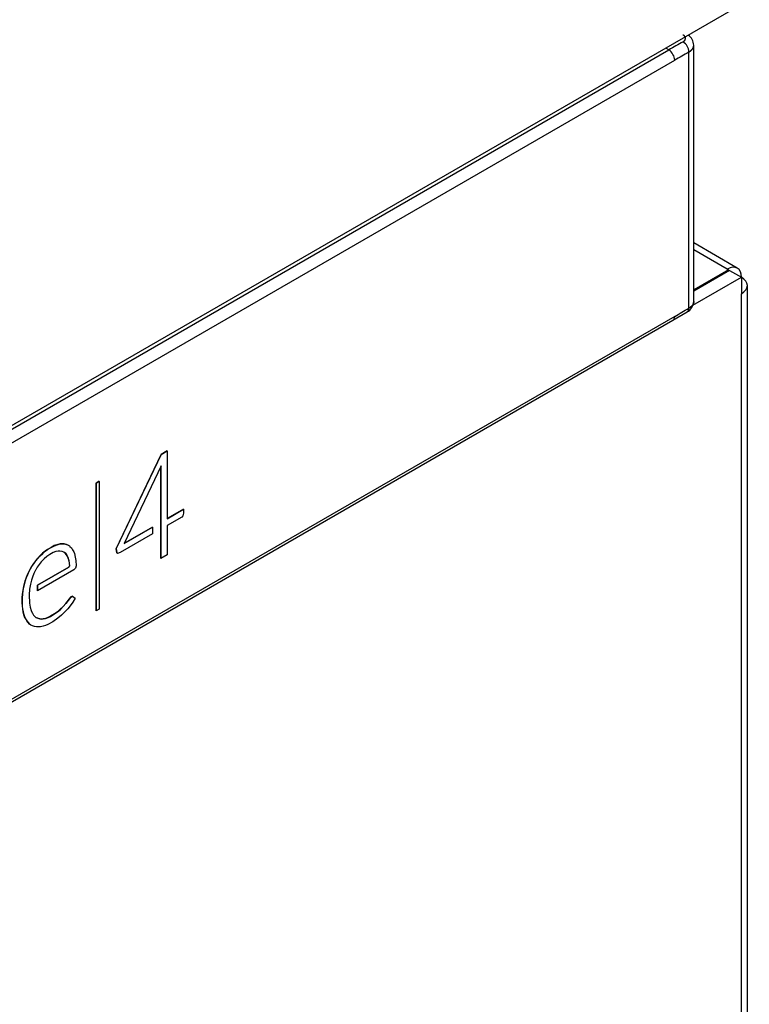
# Model space of a CAD drawing. Header units: millimetres. Extents: x 21 to 270, y 0 to 189.
# Tile 36 of 39: x 266 to 270, y 124 to 130. Entities that reach past the tile are written whole.
import ezdxf

# ---------------------------------------------------------------- set-up
doc = ezdxf.new("R2010")
doc.units = ezdxf.units.MM
doc.layers.add('134.125_BW4_CTM-', color=7, linetype='Continuous')
doc.layers.add('Standard', color=7, linetype='Continuous')

# ---------------------------------------------------------------- blocks, each defined once
blk = doc.blocks.new('SE')
at = {"layer": '134.125_BW4_CTM-', "color": 7, "linetype": 'Continuous'}
for p, q in [((71.4327, 47.5178), (63.0677, 42.6882)), ((70.9982, 47.2453), (70.9796, 47.2562)), ((71.1474, 45.7406), (71.1474, 47.2742)), ((63.0998, 42.6852), (70.9982, 47.2453)), ((71.1181, 45.7001), (71.1181, 47.233)), ((63.1356, 42.6245), (71.0332, 47.1842)), ((71.4079, 45.9398), (71.1474, 46.0902)), ((71.3479, 45.9338), (71.1474, 46.0496)), ((71.3549, 45.9297), (71.1474, 45.8099)), ((71.362, 45.9256), (71.1474, 45.8017)), ((71.3479, 45.9338), (71.3549, 45.9297)), ((71.3549, 45.9216), (71.3549, 45.9297)), ((71.362, 45.9256), (71.4327, 45.8848)), ((71.1423, 45.7171), (71.4327, 45.8848)), ((71.4327, 45.8848), (71.4327, 45.7868)), ((71.4327, 24.7539), (71.4327, 45.7868)), ((71.4679, 24.8029), (71.4679, 45.8358)), ((71.023, 45.6281), (71.1078, 45.6773)), ((63.1246, 41.068), (71.023, 45.6281)), ((71.0332, 45.6509), (63.1356, 41.0912)), ((67.9966, 44.8461), (67.9601, 44.825)), ((67.9608, 44.8246), (67.9974, 44.8457)), ((67.9974, 44.8457), (67.9966, 44.8461)), ((67.9974, 44.8457), (67.9974, 44.4402)), ((67.9601, 44.825), (67.6921, 44.2611)), ((67.6928, 44.2607), (67.9608, 44.8246)), ((67.9608, 44.8246), (67.9601, 44.825)), ((67.9601, 44.7573), (67.7405, 44.2919)), ((67.9585, 44.7522), (67.9582, 44.2022)), ((67.959, 44.7548), (67.9585, 44.7522)), ((67.9592, 44.7518), (67.9585, 44.7522)), ((67.9589, 44.2018), (67.9592, 44.7518)), ((67.9592, 44.7518), (67.9601, 44.7573)), ((67.59, 44.664), (67.5716, 44.6533)), ((67.5723, 44.6529), (67.5907, 44.6636)), ((67.5907, 44.6636), (67.59, 44.664)), ((67.5907, 44.6636), (67.5907, 43.8987)), ((67.5716, 44.6533), (67.5716, 43.8885)), ((67.5723, 44.6529), (67.5716, 44.6533)), ((67.5723, 43.8881), (67.5723, 44.6529)), ((68.0939, 44.4967), (67.9974, 44.441)), ((67.9974, 44.4402), (68.0947, 44.4963)), ((68.0947, 44.4963), (68.0939, 44.4967)), ((68.0947, 44.4963), (68.0947, 44.4738)), ((68.084, 44.45), (67.9974, 44.4001)), ((68.0908, 44.4572), (68.084, 44.45)), ((68.0947, 44.4738), (68.0908, 44.4572)), ((67.7405, 44.2919), (67.91, 44.3897)), ((67.9093, 44.3901), (67.7411, 44.293)), ((67.91, 44.3897), (67.9093, 44.3901)), ((67.91, 44.3897), (67.91, 44.3496)), ((67.9974, 44.4001), (67.9974, 44.224)), ((67.91, 44.3496), (67.7149, 44.237)), ((67.2803, 44.2554), (67.2668, 44.2456)), ((67.2675, 44.2452), (67.281, 44.255)), ((67.3022, 44.2688), (67.2803, 44.2554)), ((67.281, 44.255), (67.2803, 44.2554)), ((67.281, 44.255), (67.3029, 44.2684)), ((67.3218, 44.2791), (67.3022, 44.2688)), ((67.3029, 44.2684), (67.3022, 44.2688)), ((67.3029, 44.2684), (67.3225, 44.2787)), ((67.3373, 44.2847), (67.3218, 44.2791)), ((67.3225, 44.2787), (67.3218, 44.2791)), ((67.3225, 44.2787), (67.338, 44.2843)), ((67.3559, 44.2893), (67.3373, 44.2847)), ((67.338, 44.2843), (67.3373, 44.2847)), ((67.338, 44.2843), (67.3566, 44.2889)), ((67.365, 44.2903), (67.3559, 44.2893)), ((67.3566, 44.2889), (67.3559, 44.2893)), ((67.3566, 44.2889), (67.3657, 44.2899)), ((67.3677, 44.2903), (67.365, 44.2903)), ((67.3657, 44.2899), (67.365, 44.2903)), ((67.3657, 44.2899), (67.3684, 44.2899)), ((67.3808, 44.2893), (67.3677, 44.2903)), ((67.3684, 44.2899), (67.3677, 44.2903)), ((67.3684, 44.2899), (67.3815, 44.2889)), ((67.3932, 44.2865), (67.3808, 44.2893)), ((67.3815, 44.2889), (67.3808, 44.2893)), ((67.3815, 44.2889), (67.3939, 44.2861)), ((67.4047, 44.282), (67.3932, 44.2865)), ((67.3939, 44.2861), (67.3932, 44.2865)), ((67.3939, 44.2861), (67.4054, 44.2816)), ((67.4054, 44.2816), (67.4047, 44.282)), ((67.4054, 44.2816), (67.4121, 44.2773)), ((67.4121, 44.2773), (67.4155, 44.2743)), ((67.4155, 44.2743), (67.424, 44.2651)), ((67.424, 44.2651), (67.4316, 44.2544)), ((67.4316, 44.2544), (67.4384, 44.242)), ((67.6921, 44.2611), (67.6955, 44.2373)), ((67.6928, 44.2607), (67.6921, 44.2611)), ((67.6962, 44.2369), (67.6928, 44.2607)), ((67.2231, 44.2043), (67.2101, 44.1881)), ((67.2108, 44.1877), (67.2238, 44.2039)), ((67.2337, 44.2159), (67.2231, 44.2043)), ((67.2238, 44.2039), (67.2231, 44.2043)), ((67.2238, 44.2039), (67.2344, 44.2155)), ((67.2354, 44.2176), (67.2337, 44.2159)), ((67.2344, 44.2155), (67.2337, 44.2159)), ((67.2344, 44.2155), (67.2362, 44.2172)), ((67.2518, 44.233), (67.2354, 44.2176)), ((67.2362, 44.2172), (67.2354, 44.2176)), ((67.2362, 44.2172), (67.2525, 44.2326)), ((67.2605, 44.1996), (67.2478, 44.1871)), ((67.2668, 44.2456), (67.2518, 44.233)), ((67.2525, 44.2326), (67.2518, 44.233)), ((67.2525, 44.2326), (67.2675, 44.2452)), ((67.2767, 44.2134), (67.2605, 44.1996)), ((67.2675, 44.2452), (67.2668, 44.2456)), ((67.2958, 44.2264), (67.2767, 44.2134)), ((67.3159, 44.2375), (67.2958, 44.2264)), ((67.3306, 44.243), (67.3159, 44.2375)), ((67.344, 44.2462), (67.3306, 44.243)), ((67.3553, 44.2467), (67.344, 44.2462)), ((67.368, 44.2446), (67.3553, 44.2467)), ((67.3795, 44.2402), (67.368, 44.2446)), ((67.3792, 44.2403), (67.3861, 44.235)), ((67.3868, 44.2346), (67.3795, 44.2402)), ((67.3861, 44.235), (67.3944, 44.2252)), ((67.3868, 44.2346), (67.3861, 44.235)), ((67.3951, 44.2248), (67.3868, 44.2346)), ((67.3944, 44.2252), (67.4015, 44.2131)), ((67.3951, 44.2248), (67.3944, 44.2252)), ((67.4022, 44.2127), (67.3951, 44.2248)), ((67.4015, 44.2131), (67.4029, 44.21)), ((67.4022, 44.2127), (67.4015, 44.2131)), ((67.4036, 44.2096), (67.4022, 44.2127)), ((67.4029, 44.21), (67.4089, 44.1887)), ((67.4036, 44.2096), (67.4029, 44.21)), ((67.4097, 44.1883), (67.4036, 44.2096)), ((67.4384, 44.242), (67.4421, 44.2323)), ((67.4421, 44.2323), (67.4475, 44.2107)), ((67.4475, 44.2107), (67.4504, 44.1892)), ((67.6955, 44.2373), (67.6995, 44.2331)), ((67.6962, 44.2369), (67.6955, 44.2373)), ((67.7002, 44.2327), (67.6962, 44.2369)), ((67.7002, 44.2327), (67.6995, 44.2331)), ((67.7149, 44.237), (67.7002, 44.2327)), ((67.9589, 44.2018), (67.9582, 44.2022)), ((67.9974, 44.224), (67.9589, 44.2018)), ((67.1781, 44.1405), (67.1708, 44.1267)), ((67.1715, 44.1263), (67.1788, 44.1401)), ((67.1863, 44.1541), (67.1781, 44.1405)), ((67.1788, 44.1401), (67.1781, 44.1405)), ((67.1788, 44.1401), (67.1871, 44.1537)), ((67.1978, 44.1714), (67.1863, 44.1541)), ((67.1871, 44.1537), (67.1863, 44.1541)), ((67.1871, 44.1537), (67.1985, 44.171)), ((67.2101, 44.1881), (67.1978, 44.1714)), ((67.1985, 44.171), (67.1978, 44.1714)), ((67.1985, 44.171), (67.2108, 44.1877)), ((67.2103, 44.1348), (67.2087, 44.1318)), ((67.2108, 44.1877), (67.2101, 44.1881)), ((67.2189, 44.1492), (67.2103, 44.1348)), ((67.2309, 44.1664), (67.2189, 44.1492)), ((67.4078, 44.1509), (67.2214, 44.0433)), ((67.2221, 44.0429), (67.4085, 44.1505)), ((67.4395, 44.1348), (67.2221, 44.0093)), ((67.244, 44.1827), (67.2309, 44.1664)), ((67.2478, 44.1871), (67.244, 44.1827)), ((67.4134, 44.1582), (67.4078, 44.1509)), ((67.4085, 44.1505), (67.4078, 44.1509)), ((67.4085, 44.1505), (67.4141, 44.1578)), ((67.4089, 44.1887), (67.4134, 44.1582)), ((67.4097, 44.1883), (67.4089, 44.1887)), ((67.4141, 44.1578), (67.4097, 44.1883)), ((67.4141, 44.1578), (67.4134, 44.1582)), ((67.4479, 44.1436), (67.4395, 44.1348)), ((67.4516, 44.1583), (67.4479, 44.1436)), ((67.4504, 44.1892), (67.4516, 44.1583)), ((67.1544, 44.0882), (67.1474, 44.0684)), ((67.1482, 44.068), (67.1551, 44.0878)), ((67.1622, 44.1076), (67.1544, 44.0882)), ((67.1551, 44.0878), (67.1544, 44.0882)), ((67.1551, 44.0878), (67.1629, 44.1072)), ((67.1708, 44.1267), (67.1622, 44.1076)), ((67.1629, 44.1072), (67.1622, 44.1076)), ((67.1629, 44.1072), (67.1715, 44.1263)), ((67.1715, 44.1263), (67.1708, 44.1267)), ((67.1907, 44.0906), (67.185, 44.0731)), ((67.1991, 44.1116), (67.1907, 44.0906)), ((67.2087, 44.1318), (67.1991, 44.1116)), ((67.1388, 44.0375), (67.1339, 44.0114)), ((67.1346, 44.011), (67.1395, 44.0371)), ((67.1427, 44.053), (67.1388, 44.0375)), ((67.1395, 44.0371), (67.1388, 44.0375)), ((67.1395, 44.0371), (67.1434, 44.0526)), ((67.1474, 44.0684), (67.1427, 44.053)), ((67.1434, 44.0526), (67.1427, 44.053)), ((67.1434, 44.0526), (67.1482, 44.068)), ((67.1482, 44.068), (67.1474, 44.0684)), ((67.1741, 44.0188), (67.1718, 43.9851)), ((67.1788, 44.048), (67.1741, 44.0188)), ((67.185, 44.0731), (67.1788, 44.048)), ((67.2214, 44.0433), (67.2214, 44.0097)), ((67.2221, 44.0429), (67.2214, 44.0433)), ((67.2221, 44.0093), (67.2221, 44.0429)), ((67.1309, 43.9896), (67.1295, 43.9674)), ((67.1295, 43.9674), (67.1295, 43.9371)), ((67.1302, 43.967), (67.1295, 43.9674)), ((67.1302, 43.967), (67.1316, 43.9892)), ((67.1302, 43.9367), (67.1302, 43.967)), ((67.1339, 44.0114), (67.1309, 43.9896)), ((67.1316, 43.9892), (67.1309, 43.9896)), ((67.1316, 43.9892), (67.1346, 44.011)), ((67.1346, 44.011), (67.1339, 44.0114)), ((67.1718, 43.9851), (67.1736, 43.9354)), ((67.2221, 44.0093), (67.2214, 44.0097)), ((67.4118, 43.9611), (67.3908, 43.9334)), ((67.3915, 43.933), (67.4125, 43.9607)), ((67.4205, 43.9719), (67.4118, 43.9611)), ((67.4125, 43.9607), (67.4118, 43.9611)), ((67.4125, 43.9607), (67.4212, 43.9715)), ((67.4308, 43.9766), (67.4205, 43.9719)), ((67.4212, 43.9715), (67.4205, 43.9719)), ((67.4212, 43.9715), (67.4315, 43.9762)), ((67.4315, 43.9762), (67.4308, 43.9766)), ((67.4315, 43.9762), (67.446, 43.9647)), ((67.446, 43.9647), (67.4327, 43.9408)), ((67.1295, 43.9371), (67.1303, 43.9177)), ((67.1302, 43.9367), (67.1295, 43.9371)), ((67.131, 43.9173), (67.1302, 43.9367)), ((67.1303, 43.9177), (67.1322, 43.9007)), ((67.131, 43.9173), (67.1303, 43.9177)), ((67.1329, 43.9003), (67.131, 43.9173)), ((67.1322, 43.9007), (67.1355, 43.8828)), ((67.1329, 43.9003), (67.1322, 43.9007)), ((67.1362, 43.8824), (67.1329, 43.9003)), ((67.1736, 43.9354), (67.1776, 43.9114)), ((67.1776, 43.9114), (67.1829, 43.8916)), ((67.3574, 43.898), (67.341, 43.8837)), ((67.3417, 43.8833), (67.3581, 43.8976)), ((67.3739, 43.9144), (67.3574, 43.898)), ((67.3581, 43.8976), (67.3574, 43.898)), ((67.3581, 43.8976), (67.3746, 43.914)), ((67.3908, 43.9334), (67.3739, 43.9144)), ((67.3746, 43.914), (67.3739, 43.9144)), ((67.3746, 43.914), (67.3915, 43.933)), ((67.4017, 43.9), (67.3832, 43.8802)), ((67.3915, 43.933), (67.3908, 43.9334)), ((67.4174, 43.919), (67.4017, 43.9)), ((67.4327, 43.9408), (67.4174, 43.919)), ((67.5907, 43.8987), (67.5723, 43.8881)), ((67.1355, 43.8828), (67.1395, 43.866)), ((67.1362, 43.8824), (67.1355, 43.8828)), ((67.1403, 43.8656), (67.1362, 43.8824)), ((67.1395, 43.866), (67.1437, 43.854)), ((67.1403, 43.8656), (67.1395, 43.866)), ((67.1444, 43.8536), (67.1403, 43.8656)), ((67.1437, 43.854), (67.15, 43.841)), ((67.1444, 43.8536), (67.1437, 43.854)), ((67.1507, 43.8406), (67.1444, 43.8536)), ((67.15, 43.841), (67.1571, 43.8293)), ((67.1507, 43.8406), (67.15, 43.841)), ((67.1578, 43.8289), (67.1507, 43.8406)), ((67.1829, 43.8916), (67.1841, 43.8887)), ((67.1841, 43.8887), (67.1904, 43.8754)), ((67.1904, 43.8754), (67.1976, 43.8639)), ((67.1976, 43.8639), (67.2056, 43.8542)), ((67.2056, 43.8542), (67.2119, 43.8492)), ((67.222, 43.8444), (67.2117, 43.8493)), ((67.2119, 43.8492), (67.2227, 43.844)), ((67.2336, 43.8411), (67.222, 43.8444)), ((67.2227, 43.844), (67.222, 43.8444)), ((67.2227, 43.844), (67.2343, 43.8407)), ((67.2461, 43.8398), (67.2336, 43.8411)), ((67.2343, 43.8407), (67.2336, 43.8411)), ((67.2343, 43.8407), (67.2468, 43.8394)), ((67.2544, 43.8405), (67.2461, 43.8398)), ((67.2468, 43.8394), (67.2461, 43.8398)), ((67.2468, 43.8394), (67.2551, 43.8401)), ((67.269, 43.8438), (67.2544, 43.8405)), ((67.2551, 43.8401), (67.2544, 43.8405)), ((67.2551, 43.8401), (67.2698, 43.8434)), ((67.2837, 43.8488), (67.269, 43.8438)), ((67.2698, 43.8434), (67.269, 43.8438)), ((67.2698, 43.8434), (67.2844, 43.8484)), ((67.2983, 43.856), (67.2837, 43.8488)), ((67.2844, 43.8484), (67.2837, 43.8488)), ((67.2844, 43.8484), (67.299, 43.8556)), ((67.3229, 43.8705), (67.2983, 43.856)), ((67.299, 43.8556), (67.2983, 43.856)), ((67.299, 43.8556), (67.3237, 43.8701)), ((67.3429, 43.8444), (67.3136, 43.8238)), ((67.341, 43.8837), (67.3229, 43.8705)), ((67.3237, 43.8701), (67.3229, 43.8705)), ((67.3237, 43.8701), (67.3417, 43.8833)), ((67.3417, 43.8833), (67.341, 43.8837)), ((67.365, 43.8632), (67.3429, 43.8444)), ((67.3832, 43.8802), (67.365, 43.8632)), ((67.5723, 43.8881), (67.5716, 43.8885)), ((67.1571, 43.8293), (67.1648, 43.8189)), ((67.1578, 43.8289), (67.1571, 43.8293)), ((67.1655, 43.8185), (67.1578, 43.8289)), ((67.1648, 43.8189), (67.1733, 43.8099)), ((67.1655, 43.8185), (67.1648, 43.8189)), ((67.174, 43.8095), (67.1655, 43.8185)), ((67.1733, 43.8099), (67.181, 43.8043)), ((67.174, 43.8095), (67.1733, 43.8099)), ((67.1817, 43.8039), (67.174, 43.8095)), ((67.1817, 43.8039), (67.181, 43.8043)), ((67.1923, 43.799), (67.1817, 43.8039)), ((67.2035, 43.7954), (67.1923, 43.799)), ((67.2153, 43.7932), (67.2035, 43.7954)), ((67.2278, 43.7923), (67.2153, 43.7932)), ((67.2384, 43.7933), (67.2278, 43.7923)), ((67.2546, 43.7967), (67.2384, 43.7933)), ((67.2694, 43.8013), (67.2546, 43.7967)), ((67.2831, 43.8071), (67.2694, 43.8013)), ((67.3136, 43.8238), (67.2831, 43.8071))]:
    blk.add_line(p, q, dxfattribs=at)
for centre, radius, start, end in [((71.0721, 47.2714), 0.0753, 1.88997, 56.34287), ((89.452, 15.2811), 36.9087, 119.84696, 119.99913), ((71.0413, 47.2297), 0.0768, 2.45872, 57.03906), ((70.9563, 47.1806), 0.077, 2.66784, 57.04349), ((71.0723, 45.7435), 0.0751, 298.267, 358.07977)]:
    blk.add_arc(centre, radius, start, end, dxfattribs=at)
for centre, major_axis, start_param, end_param in [((71.0319, 19.9451), (16.6793, 28.8907), 0.781725, 0.785323), ((71.3479, 45.8358), (-0.06, -0.1039), 2.356194, 3.926991), ((71.3479, 45.8358), (-0.12, 0), 2.356194, 3.926991), ((71.0319, 72.8959), (-16.6837, -28.8984), 0.785427, 0.789024)]:
    blk.add_ellipse(centre, major_axis=major_axis, ratio=0.57735, start_param=start_param, end_param=end_param, dxfattribs=at)
for points, degree, knots in [([(71.0831, 47.2942), (71.0889, 47.2975), (71.0935, 47.3015), (71.0965, 47.306), (71.0993, 47.315), (71.0959, 47.3241), (71.0929, 47.3283), (71.0886, 47.332), (71.0831, 47.3352)], 5, [0, 0, 0, 0, 0, 0, 0.519821, 0.519821, 0.519821, 1, 1, 1, 1, 1, 1]), ([(71.0229, 45.628), (71.0229, 45.6281), (71.0229, 45.6281), (71.0294, 45.6319), (71.0332, 45.6403), (71.0332, 45.6509)], 3, [0, 0, 0, 0, 0.00536, 0.00536, 1, 1, 1, 1])]:
    blk.add_open_spline(points, degree=degree, knots=knots, dxfattribs=at)
for points in [[(71.1181, 47.233), (71.1289, 47.2393), (71.1377, 47.2467), (71.1438, 47.2551), (71.147, 47.2639), (71.1473, 47.2727)], [(71.1473, 45.7409), (71.1473, 45.7319), (71.1442, 45.7228), (71.1381, 45.7142), (71.1292, 45.7066), (71.1181, 45.7001)], [(71.1078, 45.6773), (71.1117, 45.6796), (71.1149, 45.6832), (71.117, 45.688), (71.1181, 45.6937), (71.1181, 45.7001)]]:
    blk.add_open_spline(points, degree=5, dxfattribs=at)

msp = doc.modelspace()

# ---------------------------------------------------------------- block references
at = {"layer": 'Standard', "color": 7}
msp.add_blockref('SE', (198.697, 82.5764), dxfattribs=at)

doc.saveas('drawing.dxf')
